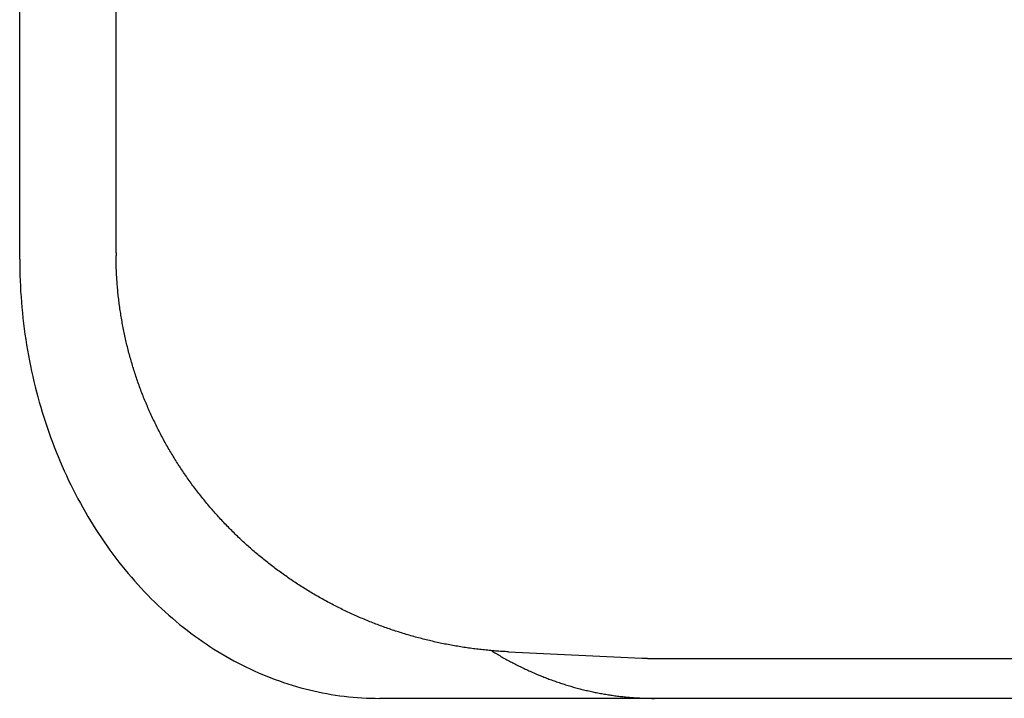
# Model space of a CAD drawing. Extents: x 668 to 3164, y 1007 to 2724.
# Tile 135 of 152: x 2932 to 2944, y 2158 to 2166. Entities that reach past the tile are written whole.
import ezdxf

# ---------------------------------------------------------------- set-up
doc = ezdxf.new("R2010")
doc.units = 0
doc.layers.add('KF_GRAVIS_12_REAR', color=7, linetype='CONTINUOUS')

# ---------------------------------------------------------------- blocks, each defined once
blk = doc.blocks.new('KF_GRAVIS_12_REAR')
at = {"layer": 'KF_GRAVIS_12_REAR'}
for p, q in [((-89.32193, -90), (-89.32193, -84)), ((-88.11628, -84.10799), (-88.11628, -89.89201)), ((-83.20442, -94.91708), (-81.53559, -94.99623)), ((-81.37654, -95), (-57.89272, -95)), ((-72.23925, -95.5), (-84.81659, -95.5))]:
    blk.add_line(p, q, dxfattribs=at)
for points in [[(-88.1163, -89.892, 0), (-88.1163, -89.8925, 0), (-88.1163, -89.893, 0), (-88.1163, -89.8935, 0), (-88.1163, -89.894, 0), (-88.1163, -89.8945, 0), (-88.1163, -89.895, 0), (-88.1163, -89.8955, 0), (-88.1163, -89.896, 0), (-88.1163, -89.8965, 0), (-88.1163, -89.897, 0), (-88.1163, -89.8975, 0), (-88.1163, -89.898, 0), (-88.1163, -89.8985, 0), (-88.1163, -89.899, 0), (-88.1163, -89.8995, 0), (-88.1163, -89.9, 0), (-88.1163, -89.9005, 0), (-88.1163, -89.901, 0), (-88.1163, -89.9015, 0), (-88.1163, -89.902, 0), (-88.1163, -89.9025, 0), (-88.1163, -89.903, 0), (-88.1163, -89.9035, 0), (-88.1163, -89.904, 0), (-88.1163, -89.9045, 0), (-88.1163, -89.905, 0), (-88.1163, -89.9055, 0), (-88.1163, -89.906, 0), (-88.1163, -89.9065, 0), (-88.1163, -89.907, 0), (-88.1163, -89.9075, 0), (-88.1163, -89.908, 0), (-88.1163, -89.9085, 0), (-88.1163, -89.909, 0), (-88.1163, -89.9095, 0), (-88.1163, -89.91, 0), (-88.1163, -89.9105, 0), (-88.1163, -89.911, 0), (-88.1163, -89.9115, 0), (-88.1163, -89.912, 0), (-88.1163, -89.9125, 0), (-88.1163, -89.913, 0), (-88.1163, -89.9135, 0), (-88.1163, -89.914, 0), (-88.1163, -89.9145, 0), (-88.1163, -89.915, 0), (-88.1163, -89.9155, 0), (-88.1163, -89.916, 0), (-88.1163, -89.9165, 0), (-88.1163, -89.917, 0), (-88.1163, -89.9175, 0), (-88.1163, -89.918, 0), (-88.1163, -89.9185, 0), (-88.1163, -89.919, 0), (-88.1163, -89.9194, 0), (-88.1163, -89.9199, 0), (-88.1162, -89.9204, 0), (-88.1162, -89.9209, 0), (-88.1162, -89.9214, 0), (-88.1162, -89.9219, 0), (-88.1162, -89.9224, 0), (-88.1162, -89.9229, 0), (-88.1162, -89.9234, 0), (-88.1162, -89.9239, 0), (-88.1162, -89.9244, 0), (-88.1162, -89.9249, 0), (-88.1162, -89.9254, 0), (-88.1162, -89.9259, 0), (-88.1162, -89.9264, 0), (-88.1162, -89.9269, 0), (-88.1162, -89.9274, 0), (-88.1162, -89.9279, 0), (-88.1162, -89.9284, 0), (-88.1162, -89.9289, 0), (-88.1162, -89.9294, 0), (-88.1162, -89.9299, 0), (-88.1162, -89.9304, 0), (-88.1162, -89.9309, 0), (-88.1162, -89.9314, 0), (-88.1162, -89.9319, 0), (-88.1162, -89.9324, 0), (-88.1162, -89.9329, 0), (-88.1162, -89.9334, 0), (-88.1162, -89.9339, 0), (-88.1162, -89.9344, 0), (-88.1162, -89.9349, 0), (-88.1162, -89.9354, 0), (-88.1162, -89.9359, 0), (-88.1162, -89.9364, 0), (-88.1162, -89.9369, 0), (-88.1162, -89.9374, 0), (-88.1162, -89.9379, 0), (-88.1162, -89.9384, 0), (-88.1162, -89.9389, 0), (-88.1162, -89.9394, 0), (-88.1162, -89.9399, 0), (-88.1162, -89.9404, 0), (-88.1162, -89.9409, 0), (-88.1162, -89.9414, 0), (-88.1162, -89.9419, 0), (-88.1162, -89.9424, 0), (-88.1162, -89.9429, 0), (-88.1162, -89.9434, 0), (-88.1162, -89.9439, 0), (-88.1162, -89.9444, 0), (-88.1162, -89.9449, 0), (-88.1162, -89.9454, 0), (-88.1162, -89.9459, 0), (-88.1162, -89.9464, 0), (-88.1162, -89.9469, 0), (-88.1162, -89.9474, 0), (-88.1162, -89.9479, 0), (-88.1162, -89.9484, 0), (-88.1162, -89.9489, 0), (-88.1162, -89.9494, 0), (-88.1162, -89.9499, 0), (-88.1162, -89.9504, 0), (-88.1161, -89.9509, 0), (-88.1161, -89.9514, 0), (-88.1161, -89.9519, 0), (-88.1161, -89.9524, 0), (-88.1161, -89.9529, 0), (-88.1161, -89.9534, 0), (-88.1161, -89.9539, 0), (-88.1161, -89.9544, 0), (-88.1161, -89.9549, 0), (-88.1161, -89.9554, 0), (-88.1161, -89.9559, 0)], [(-83.2044, -94.9171, 0), (-83.2244, -94.9161, 0), (-83.2444, -94.915, 0), (-83.2644, -94.9139, 0), (-83.2843, -94.9127, 0), (-83.3043, -94.9114, 0), (-83.3243, -94.91, 0), (-83.3442, -94.9086, 0), (-83.3642, -94.9071, 0), (-83.3841, -94.9055, 0), (-83.4041, -94.9039, 0), (-83.424, -94.9021, 0), (-83.4439, -94.9003, 0), (-83.4638, -94.8984, 0), (-83.4838, -94.8965, 0), (-83.5037, -94.8944, 0), (-83.5236, -94.8923, 0), (-83.5435, -94.8902, 0), (-83.5633, -94.8879, 0), (-83.5832, -94.8856, 0), (-83.6031, -94.8832, 0), (-83.6229, -94.8807, 0), (-83.6428, -94.8781, 0), (-83.6626, -94.8755, 0), (-83.6825, -94.8728, 0), (-83.7023, -94.87, 0), (-83.7221, -94.8672, 0), (-83.7419, -94.8643, 0), (-83.7617, -94.8613, 0), (-83.7814, -94.8582, 0), (-83.8012, -94.8551, 0), (-83.821, -94.8518, 0), (-83.8407, -94.8485, 0), (-83.8604, -94.8452, 0), (-83.8801, -94.8417, 0), (-83.8999, -94.8382, 0), (-83.9195, -94.8346, 0), (-83.9392, -94.831, 0), (-83.9589, -94.8272, 0), (-83.9785, -94.8234, 0), (-83.9982, -94.8195, 0), (-84.0178, -94.8156, 0), (-84.0374, -94.8116, 0), (-84.057, -94.8075, 0), (-84.0766, -94.8033, 0), (-84.0961, -94.799, 0), (-84.1157, -94.7947, 0), (-84.1352, -94.7903, 0), (-84.1547, -94.7858, 0), (-84.1742, -94.7813, 0), (-84.1937, -94.7767, 0), (-84.2131, -94.772, 0), (-84.2326, -94.7672, 0), (-84.252, -94.7624, 0), (-84.2714, -94.7575, 0), (-84.2908, -94.7525, 0), (-84.3102, -94.7474, 0), (-84.3295, -94.7423, 0), (-84.3489, -94.7371, 0), (-84.3682, -94.7318, 0), (-84.3875, -94.7265, 0), (-84.4067, -94.7211, 0), (-84.426, -94.7156, 0), (-84.4452, -94.71, 0), (-84.4644, -94.7044, 0), (-84.4836, -94.6987, 0), (-84.5028, -94.6929, 0), (-84.5219, -94.687, 0), (-84.5411, -94.6811, 0), (-84.5602, -94.6751, 0), (-84.5792, -94.669, 0), (-84.5983, -94.6629, 0), (-84.6173, -94.6567, 0), (-84.6363, -94.6504, 0), (-84.6553, -94.644, 0), (-84.6743, -94.6376, 0), (-84.6932, -94.6311, 0), (-84.7122, -94.6245, 0), (-84.731, -94.6179, 0), (-84.7499, -94.6111, 0), (-84.7688, -94.6043, 0), (-84.7876, -94.5975, 0), (-84.8064, -94.5905, 0), (-84.8251, -94.5835, 0), (-84.8439, -94.5764, 0), (-84.8626, -94.5693, 0), (-84.8812, -94.5621, 0), (-84.8999, -94.5548, 0), (-84.9185, -94.5474, 0), (-84.9371, -94.54, 0), (-84.9557, -94.5325, 0), (-84.9743, -94.5249, 0), (-84.9928, -94.5172, 0), (-85.0113, -94.5095, 0), (-85.0297, -94.5017, 0), (-85.0481, -94.4939, 0), (-85.0665, -94.4859, 0), (-85.0849, -94.4779, 0), (-85.1033, -94.4698, 0), (-85.1216, -94.4617, 0), (-85.1398, -94.4535, 0), (-85.1581, -94.4452, 0), (-85.1763, -94.4369, 0), (-85.1945, -94.4284, 0), (-85.2126, -94.4199, 0), (-85.2308, -94.4114, 0), (-85.2488, -94.4028, 0), (-85.2669, -94.3941, 0), (-85.2849, -94.3853, 0), (-85.3029, -94.3764, 0), (-85.3209, -94.3675, 0), (-85.3388, -94.3586, 0), (-85.3567, -94.3495, 0), (-85.3745, -94.3404, 0), (-85.3924, -94.3312, 0), (-85.4101, -94.322, 0), (-85.4279, -94.3127, 0), (-85.4456, -94.3033, 0), (-85.4633, -94.2938, 0), (-85.4809, -94.2843, 0), (-85.4985, -94.2747, 0), (-85.5161, -94.2651, 0), (-85.5336, -94.2553, 0), (-85.5511, -94.2455, 0), (-85.5686, -94.2357, 0), (-85.586, -94.2258, 0), (-85.6034, -94.2158, 0), (-85.6207, -94.2057, 0), (-85.638, -94.1956, 0), (-85.6553, -94.1854, 0), (-85.6725, -94.1751, 0), (-85.6897, -94.1648, 0), (-85.7069, -94.1544, 0), (-85.724, -94.1439, 0), (-85.7411, -94.1334, 0), (-85.7581, -94.1228, 0), (-85.7751, -94.1122, 0), (-85.792, -94.1014, 0), (-85.8089, -94.0907, 0), (-85.8258, -94.0798, 0), (-85.8426, -94.0689, 0), (-85.8594, -94.0579, 0), (-85.8761, -94.0468, 0), (-85.8928, -94.0357, 0), (-85.9095, -94.0245, 0), (-85.9261, -94.0133, 0), (-85.9427, -94.002, 0), (-85.9592, -93.9906, 0), (-85.9757, -93.9791, 0), (-85.9921, -93.9676, 0), (-86.0085, -93.9561, 0), (-86.0249, -93.9444, 0), (-86.0412, -93.9327, 0), (-86.0574, -93.921, 0), (-86.0736, -93.9091, 0), (-86.0898, -93.8972, 0), (-86.1059, -93.8853, 0), (-86.122, -93.8732, 0), (-86.138, -93.8612, 0), (-86.154, -93.849, 0), (-86.17, -93.8368, 0), (-86.1858, -93.8245, 0), (-86.2017, -93.8122, 0), (-86.2175, -93.7998, 0), (-86.2332, -93.7873, 0), (-86.2489, -93.7748, 0), (-86.2646, -93.7622, 0), (-86.2802, -93.7496, 0), (-86.2957, -93.7368, 0), (-86.3112, -93.7241, 0), (-86.3266, -93.7112, 0), (-86.342, -93.6983, 0), (-86.3574, -93.6854, 0), (-86.3727, -93.6724, 0), (-86.3879, -93.6593, 0), (-86.4031, -93.6462, 0), (-86.4183, -93.633, 0), (-86.4334, -93.6197, 0), (-86.4484, -93.6064, 0), (-86.4634, -93.593, 0), (-86.4783, -93.5796, 0), (-86.4932, -93.5661, 0), (-86.5081, -93.5525, 0), (-86.5228, -93.5389, 0), (-86.5376, -93.5252, 0), (-86.5522, -93.5115, 0), (-86.5669, -93.4977, 0), (-86.5814, -93.4839, 0), (-86.5959, -93.47, 0), (-86.6104, -93.456, 0), (-86.6248, -93.442, 0), (-86.6391, -93.4279, 0), (-86.6534, -93.4138, 0), (-86.6677, -93.3996, 0), (-86.6819, -93.3853, 0), (-86.696, -93.371, 0), (-86.71, -93.3567, 0), (-86.7241, -93.3423, 0), (-86.738, -93.3278, 0), (-86.7519, -93.3133, 0), (-86.7658, -93.2987, 0), (-86.7795, -93.284, 0), (-86.7933, -93.2693, 0), (-86.8069, -93.2546, 0), (-86.8205, -93.2398, 0), (-86.8341, -93.2249, 0), (-86.8476, -93.21, 0), (-86.861, -93.1951, 0), (-86.8744, -93.18, 0), (-86.8877, -93.165, 0), (-86.901, -93.1498, 0), (-86.9142, -93.1346, 0), (-86.9273, -93.1194, 0), (-86.9404, -93.1041, 0), (-86.9534, -93.0888, 0), (-86.9663, -93.0734, 0), (-86.9792, -93.0579, 0), (-86.9921, -93.0424, 0), (-87.0048, -93.0269, 0), (-87.0175, -93.0113, 0), (-87.0302, -92.9956, 0), (-87.0428, -92.9799, 0), (-87.0553, -92.9642, 0), (-87.0677, -92.9484, 0), (-87.0801, -92.9325, 0), (-87.0924, -92.9166, 0), (-87.1047, -92.9006, 0), (-87.1169, -92.8846, 0), (-87.129, -92.8686, 0), (-87.1411, -92.8525, 0), (-87.1531, -92.8363, 0), (-87.1651, -92.8201, 0), (-87.1769, -92.8038, 0), (-87.1888, -92.7875, 0), (-87.2005, -92.7712, 0), (-87.2122, -92.7548, 0), (-87.2238, -92.7383, 0), (-87.2353, -92.7218, 0), (-87.2468, -92.7053, 0), (-87.2582, -92.6887, 0), (-87.2696, -92.672, 0), (-87.2809, -92.6553, 0), (-87.2921, -92.6386, 0), (-87.3032, -92.6218, 0), (-87.3143, -92.605, 0), (-87.3253, -92.5881, 0), (-87.3362, -92.5712, 0), (-87.3471, -92.5542, 0), (-87.3579, -92.5372, 0), (-87.3686, -92.5202, 0), (-87.3793, -92.5031, 0), (-87.3899, -92.4859, 0), (-87.4004, -92.4687, 0), (-87.4109, -92.4515, 0), (-87.4213, -92.4342, 0), (-87.4316, -92.4169, 0), (-87.4418, -92.3996, 0), (-87.452, -92.3822, 0), (-87.4621, -92.3647, 0), (-87.4722, -92.3472, 0), (-87.4821, -92.3297, 0), (-87.492, -92.3122, 0), (-87.5018, -92.2945, 0), (-87.5116, -92.2769, 0), (-87.5213, -92.2592, 0), (-87.5309, -92.2415, 0), (-87.5404, -92.2237, 0), (-87.5499, -92.2059, 0), (-87.5593, -92.1881, 0), (-87.5686, -92.1702, 0), (-87.5778, -92.1523, 0), (-87.587, -92.1343, 0), (-87.5961, -92.1163, 0), (-87.6051, -92.0983, 0), (-87.6141, -92.0802, 0), (-87.623, -92.0621, 0), (-87.6318, -92.044, 0), (-87.6405, -92.0258, 0), (-87.6492, -92.0076, 0), (-87.6578, -91.9893, 0), (-87.6663, -91.971, 0), (-87.6747, -91.9527, 0), (-87.6831, -91.9343, 0), (-87.6913, -91.9159, 0), (-87.6996, -91.8975, 0), (-87.7077, -91.879, 0), (-87.7158, -91.8605, 0), (-87.7237, -91.842, 0), (-87.7316, -91.8235, 0), (-87.7395, -91.8049, 0), (-87.7472, -91.7862, 0), (-87.7549, -91.7676, 0), (-87.7625, -91.7489, 0), (-87.77, -91.7301, 0), (-87.7775, -91.7114, 0), (-87.7848, -91.6926, 0), (-87.7921, -91.6738, 0), (-87.7993, -91.6549, 0), (-87.8065, -91.636, 0), (-87.8135, -91.6171, 0), (-87.8205, -91.5982, 0), (-87.8274, -91.5792, 0), (-87.8342, -91.5602, 0), (-87.841, -91.5412, 0), (-87.8476, -91.5221, 0), (-87.8542, -91.503, 0), (-87.8607, -91.4839, 0), (-87.8672, -91.4648, 0), (-87.8735, -91.4456, 0), (-87.8798, -91.4264, 0), (-87.886, -91.4072, 0), (-87.8921, -91.388, 0), (-87.8981, -91.3687, 0), (-87.904, -91.3494, 0), (-87.9099, -91.3301, 0), (-87.9157, -91.3107, 0), (-87.9214, -91.2913, 0), (-87.927, -91.2719, 0), (-87.9325, -91.2525, 0), (-87.938, -91.2331, 0), (-87.9434, -91.2136, 0), (-87.9487, -91.1941, 0), (-87.9539, -91.1746, 0), (-87.959, -91.155, 0), (-87.9641, -91.1355, 0), (-87.9691, -91.1159, 0), (-87.974, -91.0963, 0), (-87.9788, -91.0767, 0), (-87.9835, -91.057, 0), (-87.9881, -91.0374, 0), (-87.9927, -91.0177, 0), (-87.9972, -90.998, 0), (-88.0016, -90.9783, 0), (-88.0059, -90.9585, 0), (-88.0102, -90.9388, 0), (-88.0143, -90.919, 0), (-88.0184, -90.8992, 0), (-88.0224, -90.8794, 0), (-88.0263, -90.8596, 0), (-88.0301, -90.8398, 0), (-88.0339, -90.8199, 0), (-88.0375, -90.8, 0), (-88.0411, -90.7801, 0), (-88.0446, -90.7602, 0), (-88.048, -90.7403, 0), (-88.0514, -90.7204, 0), (-88.0546, -90.7004, 0), (-88.0578, -90.6805, 0), (-88.0609, -90.6605, 0), (-88.0639, -90.6405, 0), (-88.0668, -90.6205, 0), (-88.0696, -90.6005, 0), (-88.0724, -90.5805, 0), (-88.0751, -90.5605, 0), (-88.0777, -90.5404, 0), (-88.0802, -90.5204, 0), (-88.0826, -90.5003, 0), (-88.0849, -90.4802, 0), (-88.0872, -90.4601, 0), (-88.0893, -90.44, 0), (-88.0914, -90.4199, 0), (-88.0934, -90.3998, 0), (-88.0953, -90.3797, 0), (-88.0972, -90.3596, 0), (-88.0989, -90.3394, 0), (-88.1006, -90.3193, 0), (-88.1022, -90.2991, 0), (-88.1037, -90.279, 0), (-88.1051, -90.2588, 0), (-88.1064, -90.2386, 0), (-88.1077, -90.2185, 0), (-88.1088, -90.1983, 0), (-88.1099, -90.1781, 0), (-88.1109, -90.1579, 0), (-88.1118, -90.1377, 0), (-88.1126, -90.1175, 0), (-88.1134, -90.0973, 0), (-88.114, -90.0771, 0), (-88.1146, -90.0569, 0), (-88.1151, -90.0367, 0), (-88.1154, -90.0165, 0), (-88.1158, -89.9963, 0), (-88.116, -89.9761, 0), (-88.1161, -89.9559, 0)], [(-89.3219, -90, 0), (-89.3216, -90.0675, 0), (-89.3206, -90.135, 0), (-89.3189, -90.2024, 0), (-89.3165, -90.2699, 0), (-89.3135, -90.3373, 0), (-89.3097, -90.4046, 0), (-89.3053, -90.4719, 0), (-89.3002, -90.5391, 0), (-89.2945, -90.6062, 0), (-89.288, -90.6733, 0), (-89.2809, -90.7402, 0), (-89.2732, -90.807, 0), (-89.2647, -90.8737, 0), (-89.2556, -90.9403, 0), (-89.2458, -91.0067, 0), (-89.2354, -91.073, 0), (-89.2242, -91.1391, 0), (-89.2125, -91.2051, 0), (-89.2, -91.2708, 0), (-89.1869, -91.3364, 0), (-89.1731, -91.4018, 0), (-89.1587, -91.4669, 0), (-89.1437, -91.5319, 0), (-89.1279, -91.5966, 0), (-89.1116, -91.661, 0), (-89.0945, -91.7252, 0), (-89.0769, -91.7892, 0), (-89.0586, -91.8529, 0), (-89.0396, -91.9163, 0), (-89.02, -91.9794, 0), (-88.9998, -92.0422, 0), (-88.979, -92.1048, 0), (-88.9575, -92.167, 0), (-88.9354, -92.2288, 0), (-88.9127, -92.2904, 0), (-88.8894, -92.3516, 0), (-88.8654, -92.4124, 0), (-88.8409, -92.4729, 0), (-88.8157, -92.533, 0), (-88.7899, -92.5927, 0), (-88.7636, -92.652, 0), (-88.7366, -92.7109, 0), (-88.7091, -92.7695, 0), (-88.6809, -92.8276, 0), (-88.6522, -92.8852, 0), (-88.6229, -92.9425, 0), (-88.5931, -92.9993, 0), (-88.5626, -93.0556, 0), (-88.5316, -93.1115, 0), (-88.5001, -93.1669, 0), (-88.468, -93.2219, 0), (-88.4353, -93.2763, 0), (-88.4021, -93.3303, 0), (-88.3684, -93.3838, 0), (-88.3341, -93.4367, 0), (-88.2993, -93.4892, 0), (-88.2639, -93.5411, 0), (-88.2281, -93.5925, 0), (-88.1917, -93.6433, 0), (-88.1548, -93.6936, 0), (-88.1174, -93.7433, 0), (-88.0796, -93.7925, 0), (-88.0412, -93.8411, 0), (-88.0023, -93.8891, 0), (-87.963, -93.9365, 0), (-87.9232, -93.9834, 0), (-87.8829, -94.0296, 0), (-87.8422, -94.0752, 0), (-87.801, -94.1203, 0), (-87.7594, -94.1646, 0), (-87.7173, -94.2084, 0), (-87.6747, -94.2516, 0), (-87.6318, -94.2941, 0), (-87.5884, -94.3359, 0), (-87.5446, -94.3771, 0), (-87.5004, -94.4176, 0), (-87.4558, -94.4575, 0), (-87.4108, -94.4967, 0), (-87.3654, -94.5352, 0), (-87.3196, -94.5731, 0), (-87.2735, -94.6102, 0), (-87.2269, -94.6467, 0), (-87.18, -94.6825, 0), (-87.1328, -94.7175, 0), (-87.0852, -94.7519, 0), (-87.0373, -94.7855, 0), (-86.989, -94.8184, 0), (-86.9404, -94.8506, 0), (-86.8915, -94.882, 0), (-86.8422, -94.9127, 0), (-86.7927, -94.9427, 0), (-86.7429, -94.9719, 0), (-86.6927, -95.0004, 0), (-86.6423, -95.0282, 0), (-86.5917, -95.0551, 0), (-86.5407, -95.0813, 0), (-86.4895, -95.1068, 0), (-86.438, -95.1315, 0), (-86.3863, -95.1554, 0), (-86.3344, -95.1785, 0), (-86.2822, -95.2008, 0), (-86.2298, -95.2224, 0), (-86.1772, -95.2432, 0), (-86.1244, -95.2632, 0), (-86.0714, -95.2824, 0), (-86.0182, -95.3008, 0), (-85.9648, -95.3184, 0), (-85.9113, -95.3352, 0), (-85.8576, -95.3512, 0), (-85.8037, -95.3664, 0), (-85.7497, -95.3807, 0), (-85.6955, -95.3943, 0), (-85.6412, -95.4071, 0), (-85.5868, -95.419, 0), (-85.5323, -95.4302, 0), (-85.4777, -95.4405, 0), (-85.4229, -95.45, 0), (-85.3681, -95.4586, 0), (-85.3132, -95.4665, 0), (-85.2582, -95.4735, 0), (-85.2031, -95.4797, 0), (-85.148, -95.4851, 0), (-85.0929, -95.4896, 0), (-85.0377, -95.4934, 0), (-84.9824, -95.4963, 0), (-84.9272, -95.4983, 0), (-84.8719, -95.4996, 0), (-84.8166, -95.5, 0)], [(-83.417, -94.9027, 0), (-83.4022, -94.9119, 0), (-83.3874, -94.9209, 0), (-83.3726, -94.9299, 0), (-83.3577, -94.9389, 0), (-83.3428, -94.9477, 0), (-83.3279, -94.9565, 0), (-83.313, -94.9652, 0), (-83.298, -94.9739, 0), (-83.283, -94.9825, 0), (-83.268, -94.991, 0), (-83.253, -94.9995, 0), (-83.2379, -95.0079, 0), (-83.2229, -95.0162, 0), (-83.2077, -95.0244, 0), (-83.1926, -95.0326, 0), (-83.1774, -95.0407, 0), (-83.1623, -95.0488, 0), (-83.1471, -95.0568, 0), (-83.1318, -95.0647, 0), (-83.1166, -95.0725, 0), (-83.1013, -95.0803, 0), (-83.086, -95.088, 0), (-83.0706, -95.0957, 0), (-83.0553, -95.1032, 0), (-83.0399, -95.1107, 0), (-83.0245, -95.1182, 0), (-83.0091, -95.1255, 0), (-82.9937, -95.1328, 0), (-82.9782, -95.1401, 0), (-82.9627, -95.1472, 0), (-82.9472, -95.1543, 0), (-82.9317, -95.1613, 0), (-82.9162, -95.1683, 0), (-82.9006, -95.1751, 0), (-82.885, -95.1819, 0), (-82.8694, -95.1887, 0), (-82.8538, -95.1954, 0), (-82.8381, -95.202, 0), (-82.8224, -95.2085, 0), (-82.8068, -95.2149, 0), (-82.7911, -95.2213, 0), (-82.7753, -95.2276, 0), (-82.7596, -95.2339, 0), (-82.7438, -95.2401, 0), (-82.728, -95.2462, 0), (-82.7122, -95.2522, 0), (-82.6964, -95.2582, 0), (-82.6806, -95.2641, 0), (-82.6647, -95.2699, 0), (-82.6489, -95.2756, 0), (-82.633, -95.2813, 0), (-82.6171, -95.2869, 0), (-82.6011, -95.2924, 0), (-82.5852, -95.2979, 0), (-82.5692, -95.3033, 0), (-82.5533, -95.3086, 0), (-82.5373, -95.3139, 0), (-82.5213, -95.319, 0), (-82.5053, -95.3242, 0), (-82.4892, -95.3292, 0), (-82.4732, -95.3341, 0), (-82.4571, -95.339, 0), (-82.441, -95.3439, 0), (-82.4249, -95.3486, 0), (-82.4088, -95.3533, 0), (-82.3927, -95.3579, 0), (-82.3766, -95.3624, 0), (-82.3604, -95.3669, 0), (-82.3443, -95.3712, 0), (-82.3281, -95.3756, 0), (-82.3119, -95.3798, 0), (-82.2957, -95.384, 0), (-82.2795, -95.3881, 0), (-82.2633, -95.3921, 0), (-82.247, -95.396, 0), (-82.2308, -95.3999, 0), (-82.2145, -95.4037, 0), (-82.1983, -95.4074, 0), (-82.182, -95.4111, 0), (-82.1657, -95.4147, 0), (-82.1494, -95.4182, 0), (-82.1331, -95.4216, 0), (-82.1167, -95.425, 0), (-82.1004, -95.4283, 0), (-82.0841, -95.4315, 0), (-82.0677, -95.4346, 0), (-82.0513, -95.4377, 0), (-82.035, -95.4407, 0), (-82.0186, -95.4436, 0), (-82.0022, -95.4465, 0), (-81.9858, -95.4492, 0), (-81.9694, -95.4519, 0), (-81.953, -95.4546, 0), (-81.9366, -95.4571, 0), (-81.9201, -95.4596, 0), (-81.9037, -95.462, 0), (-81.8872, -95.4644, 0), (-81.8708, -95.4666, 0), (-81.8543, -95.4688, 0), (-81.8379, -95.4709, 0), (-81.8214, -95.473, 0), (-81.8049, -95.4749, 0), (-81.7884, -95.4768, 0), (-81.772, -95.4786, 0), (-81.7555, -95.4804, 0), (-81.739, -95.482, 0), (-81.7225, -95.4836, 0), (-81.7059, -95.4852, 0), (-81.6894, -95.4866, 0), (-81.6729, -95.488, 0), (-81.6564, -95.4893, 0), (-81.6399, -95.4905, 0), (-81.6233, -95.4916, 0), (-81.6068, -95.4927, 0), (-81.5903, -95.4937, 0), (-81.5737, -95.4947, 0), (-81.5572, -95.4955, 0), (-81.5407, -95.4963, 0), (-81.5241, -95.497, 0), (-81.5076, -95.4976, 0), (-81.491, -95.4982, 0), (-81.4745, -95.4987, 0), (-81.4579, -95.4991, 0), (-81.4414, -95.4994, 0), (-81.4248, -95.4997, 0), (-81.4082, -95.4999, 0), (-81.3917, -95.5, 0), (-81.3751, -95.5, 0)], [(-81.5356, -94.9962, 0), (-81.5343, -94.9963, 0), (-81.5331, -94.9963, 0), (-81.5319, -94.9964, 0), (-81.5306, -94.9965, 0), (-81.5294, -94.9965, 0), (-81.5281, -94.9966, 0), (-81.5269, -94.9966, 0), (-81.5257, -94.9967, 0), (-81.5244, -94.9967, 0), (-81.5232, -94.9968, 0), (-81.5219, -94.9968, 0), (-81.5207, -94.9969, 0), (-81.5194, -94.997, 0), (-81.5182, -94.997, 0), (-81.517, -94.9971, 0), (-81.5157, -94.9971, 0), (-81.5145, -94.9972, 0), (-81.5132, -94.9972, 0), (-81.512, -94.9973, 0), (-81.5107, -94.9973, 0), (-81.5095, -94.9974, 0), (-81.5083, -94.9974, 0), (-81.507, -94.9975, 0), (-81.5058, -94.9975, 0), (-81.5045, -94.9976, 0), (-81.5033, -94.9976, 0), (-81.5021, -94.9977, 0), (-81.5008, -94.9977, 0), (-81.4996, -94.9977, 0), (-81.4983, -94.9978, 0), (-81.4971, -94.9978, 0), (-81.4958, -94.9979, 0), (-81.4946, -94.9979, 0), (-81.4934, -94.998, 0), (-81.4921, -94.998, 0), (-81.4909, -94.9981, 0), (-81.4896, -94.9981, 0), (-81.4884, -94.9981, 0), (-81.4871, -94.9982, 0), (-81.4859, -94.9982, 0), (-81.4847, -94.9983, 0), (-81.4834, -94.9983, 0), (-81.4822, -94.9983, 0), (-81.4809, -94.9984, 0), (-81.4797, -94.9984, 0), (-81.4784, -94.9985, 0), (-81.4772, -94.9985, 0), (-81.476, -94.9985, 0), (-81.4747, -94.9986, 0), (-81.4735, -94.9986, 0), (-81.4722, -94.9986, 0), (-81.471, -94.9987, 0), (-81.4697, -94.9987, 0), (-81.4685, -94.9987, 0), (-81.4673, -94.9988, 0), (-81.466, -94.9988, 0), (-81.4648, -94.9988, 0), (-81.4635, -94.9989, 0), (-81.4623, -94.9989, 0), (-81.461, -94.9989, 0), (-81.4598, -94.999, 0), (-81.4586, -94.999, 0), (-81.4573, -94.999, 0), (-81.4561, -94.9991, 0), (-81.4548, -94.9991, 0), (-81.4536, -94.9991, 0), (-81.4524, -94.9991, 0), (-81.4511, -94.9992, 0), (-81.4499, -94.9992, 0), (-81.4486, -94.9992, 0), (-81.4474, -94.9993, 0), (-81.4461, -94.9993, 0), (-81.4449, -94.9993, 0), (-81.4437, -94.9993, 0), (-81.4424, -94.9994, 0), (-81.4412, -94.9994, 0), (-81.4399, -94.9994, 0), (-81.4387, -94.9994, 0), (-81.4374, -94.9994, 0), (-81.4362, -94.9995, 0), (-81.435, -94.9995, 0), (-81.4337, -94.9995, 0), (-81.4325, -94.9995, 0), (-81.4312, -94.9996, 0), (-81.43, -94.9996, 0), (-81.4287, -94.9996, 0), (-81.4275, -94.9996, 0), (-81.4263, -94.9996, 0), (-81.425, -94.9996, 0), (-81.4238, -94.9997, 0), (-81.4225, -94.9997, 0), (-81.4213, -94.9997, 0), (-81.42, -94.9997, 0), (-81.4188, -94.9997, 0), (-81.4176, -94.9997, 0), (-81.4163, -94.9998, 0), (-81.4151, -94.9998, 0), (-81.4138, -94.9998, 0), (-81.4126, -94.9998, 0), (-81.4113, -94.9998, 0), (-81.4101, -94.9998, 0), (-81.4089, -94.9998, 0), (-81.4076, -94.9999, 0), (-81.4064, -94.9999, 0), (-81.4051, -94.9999, 0), (-81.4039, -94.9999, 0), (-81.4026, -94.9999, 0), (-81.4014, -94.9999, 0), (-81.4002, -94.9999, 0), (-81.3989, -94.9999, 0), (-81.3977, -94.9999, 0), (-81.3964, -94.9999, 0), (-81.3952, -94.9999, 0), (-81.3939, -95, 0), (-81.3927, -95, 0), (-81.3915, -95, 0), (-81.3902, -95, 0), (-81.389, -95, 0), (-81.3877, -95, 0), (-81.3865, -95, 0), (-81.3852, -95, 0), (-81.384, -95, 0), (-81.3828, -95, 0), (-81.3815, -95, 0), (-81.3803, -95, 0), (-81.379, -95, 0), (-81.3778, -95, 0), (-81.3765, -95, 0)]]:
    blk.add_polyline3d(points, dxfattribs=at)

msp = doc.modelspace()

# ---------------------------------------------------------------- block references
at = {"layer": 'KF_GRAVIS_12_REAR'}
msp.add_blockref('KF_GRAVIS_12_REAR', (3021.439, 2253.101), dxfattribs=at)

doc.saveas('drawing.dxf')
